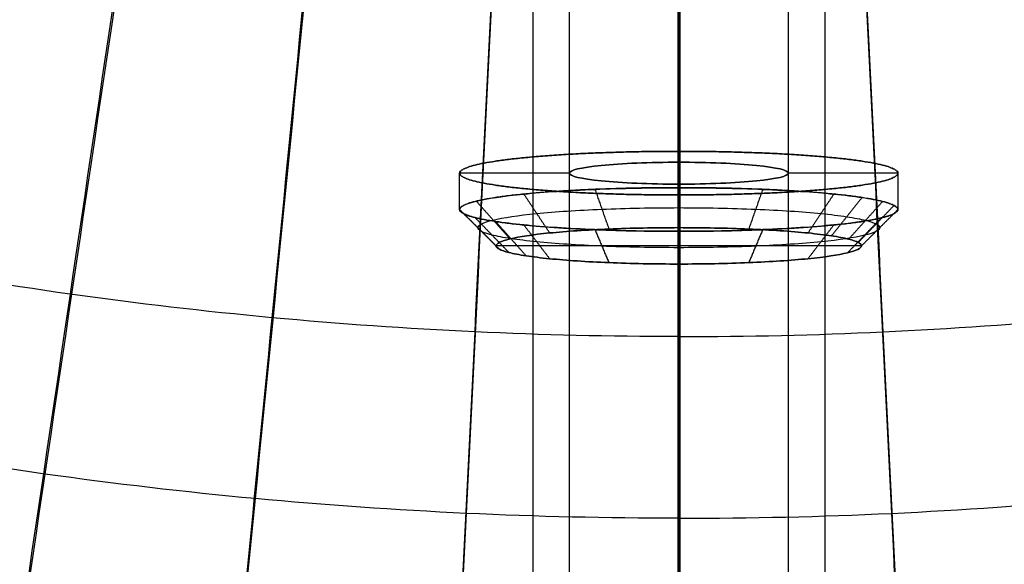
# Model space of a CAD drawing. Header units: millimetres. Extents: x -171 to 493, y -1571 to 169.
# Tile 9 of 256: x -18 to 9, y -118 to -103. Entities that reach past the tile are written whole.
import ezdxf

# ---------------------------------------------------------------- set-up
doc = ezdxf.new("R2010")
doc.units = ezdxf.units.MM
for name, color, linetype, true_color in [('Bent Two__PARTS', 7, 'Continuous', 0x000000), ('Bent Two__PARTS__Base__Rund', 7, 'Continuous', 0x000000), ('Bent Two__PARTS__Fixings', 7, 'Continuous', 0x000000), ('Bent Two__PARTS__Glass', 7, 'Continuous', 0x000000), ('Bent Two__PARTS__Screws', 7, 'Continuous', 0x666666)]:
    doc.layers.add(name, color=color, linetype=linetype, true_color=true_color)

msp = doc.modelspace()

# ---------------------------------------------------------------- linework, layer by layer
at = {"layer": 'Bent Two__PARTS'}
for points, knots in [([(160, 0, 18), (160, 160, 18), (0, 160, 18), (-160, 160, 18), (-160, 0, 18), (-160, -160, 18), (0, -160, 18), (160, -160, 18), (160, 0, 18)], [0, 0, 0, 251.327412, 251.327412, 502.654825, 502.654825, 753.982237, 753.982237, 1005.309649, 1005.309649, 1005.309649]), ([(160, 0, 16), (160, -160, 16), (0, -160, 16), (-160, -160, 16), (-160, 0, 16), (-160, 160, 16), (0, 160, 16), (160, 160, 16), (160, 0, 16)], [-1005.309649, -1005.309649, -1005.309649, -753.982237, -753.982237, -502.654825, -502.654825, -251.327412, -251.327412, 0, 0, 0]), ([(160, 0, 16), (160, 160, 16), (0, 160, 16), (-160, 160, 16), (-160, 0, 16), (-160, -160, 16), (0, -160, 16), (160, -160, 16), (160, 0, 16)], [0, 0, 0, 251.327412, 251.327412, 502.654825, 502.654825, 753.982237, 753.982237, 1005.309649, 1005.309649, 1005.309649]), ([(160, 0, 18), (160, -160, 18), (0, -160, 18), (-160, -160, 18), (-160, 0, 18), (-160, 160, 18), (0, 160, 18), (160, 160, 18), (160, 0, 18)], [-1005.309649, -1005.309649, -1005.309649, -753.982237, -753.982237, -502.654825, -502.654825, -251.327412, -251.327412, 0, 0, 0]), ([(160, 0, 17), (160, 160, 17), (0, 160, 17), (-160, 160, 17), (-160, 0, 17), (-160, -160, 17), (0, -160, 17), (160, -160, 17), (160, 0, 17)], [0, 0, 0, 251.327412, 251.327412, 502.654825, 502.654825, 753.982237, 753.982237, 1005.309649, 1005.309649, 1005.309649])]:
    msp.add_rational_spline(points, [1, 0.707106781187, 1, 0.707106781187, 1, 0.707106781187, 1, 0.707106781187, 1], degree=2, knots=knots, dxfattribs=at)
for points in [[(0, -160, 18), (0, -84.5, 18), (0, -9, 18)], [(0, -160, 16), (0, -84.5, 16), (0, -9, 16)]]:
    msp.add_open_spline(points, degree=2, dxfattribs=at)
at = {"layer": 'Bent Two__PARTS__Base__Rund'}
for points, knots in [([(150, 0, 16), (150, 150, 16), (0, 150, 16), (-150, 150, 16), (-150, 0, 16), (-150, -150, 16), (0, -150, 16), (150, -150, 16), (150, 0, 16)], [0, 0, 0, 235.619449, 235.619449, 471.238898, 471.238898, 706.858347, 706.858347, 942.477796, 942.477796, 942.477796]), ([(150, 0, 0), (150, -150, 0), (0, -150, 0), (-150, -150, 0), (-150, 0, 0), (-150, 150, 0), (0, 150, 0), (150, 150, 0), (150, 0, 0)], [-942.477796, -942.477796, -942.477796, -706.858347, -706.858347, -471.238898, -471.238898, -235.619449, -235.619449, 0, 0, 0]), ([(150, 0, 0), (150, 150, 0), (0, 150, 0), (-150, 150, 0), (-150, 0, 0), (-150, -150, 0), (0, -150, 0), (150, -150, 0), (150, 0, 0)], [0, 0, 0, 235.619449, 235.619449, 471.238898, 471.238898, 706.858347, 706.858347, 942.477796, 942.477796, 942.477796]), ([(150, 0, 16), (150, -150, 16), (0, -150, 16), (-150, -150, 16), (-150, 0, 16), (-150, 150, 16), (0, 150, 16), (150, 150, 16), (150, 0, 16)], [-942.477796, -942.477796, -942.477796, -706.858347, -706.858347, -471.238898, -471.238898, -235.619449, -235.619449, 0, 0, 0]), ([(150, 0, 8), (150, 150, 8), (0, 150, 8), (-150, 150, 8), (-150, 0, 8), (-150, -150, 8), (0, -150, 8), (150, -150, 8), (150, 0, 8)], [0, 0, 0, 235.619449, 235.619449, 471.238898, 471.238898, 706.858347, 706.858347, 942.477796, 942.477796, 942.477796])]:
    msp.add_rational_spline(points, [1, 0.707106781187, 1, 0.707106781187, 1, 0.707106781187, 1, 0.707106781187, 1], degree=2, knots=knots, dxfattribs=at)
for points in [[(0, -150, 16), (0, -79.5, 16), (0, -9, 16)], [(0, -150, 0), (0, -79.5, 0), (0, -9, 0)]]:
    msp.add_open_spline(points, degree=2, dxfattribs=at)
at = {"layer": 'Bent Two__PARTS__Fixings'}
for points in [[(-4, -8.062, 770), (-4, -82.019, 770), (-4, -155.977, 770)], [(4, -8.062, 770), (4, -82.019, 770), (4, -155.977, 770)], [(-3, -8.485, 770), (-3, -82.242, 770), (-3, -155.998, 770)], [(3, -8.485, 770), (3, -82.242, 770), (3, -155.998, 770)], [(0, -155.725, 773), (0, -82.362, 773), (0, -9, 773)], [(0, -9, 767), (0, -82.662, 767), (0, -156.325, 767)], [(0, -9, 774), (0, -82.312, 774), (0, -155.625, 774)], [(0, -9, 766), (0, -82.712, 766), (0, -156.425, 766)]]:
    msp.add_open_spline(points, degree=2, dxfattribs=at)
at = {"layer": 'Bent Two__PARTS__Glass'}
for points, knots in [([(0, -129.025, 1040), (-0.009, -129.025, 1040), (-0.017, -129.025, 1040), (-2.168, -129.025, 1040), (-4.311, -128.975, 1040), (-8.591, -128.774, 1040), (-10.729, -128.624, 1040), (-14.996, -128.223, 1040), (-17.124, -127.973, 1040), (-21.367, -127.373, 1040), (-23.482, -127.023, 1040), (-27.692, -126.225, 1040), (-29.788, -125.777, 1040), (-33.956, -124.783, 1040), (-36.029, -124.237, 1040), (-40.146, -123.05, 1040), (-42.191, -122.407, 1040), (-46.248, -121.028, 1040), (-48.261, -120.291, 1040), (-54.243, -117.939, 1040), (-58.158, -116.185, 1040), (-65.806, -112.317, 1040), (-69.539, -110.204, 1040), (-76.792, -105.639, 1040), (-80.312, -103.186, 1040), (-87.106, -97.963, 1040), (-90.381, -95.192, 1040), (-96.657, -89.356, 1040), (-99.658, -86.291, 1040), (-105.361, -79.894, 1040), (-108.063, -76.562, 1040), (-113.142, -69.66, 1040), (-115.521, -66.09, 1040), (-119.933, -58.743, 1040), (-121.967, -54.966, 1040), (-125.672, -47.239, 1040), (-127.344, -43.289, 1040), (-129.569, -37.259, 1040), (-130.264, -35.232, 1040), (-131.558, -31.147, 1040), (-132.157, -29.09, 1040), (-133.809, -22.878, 1040), (-134.716, -18.687, 1040), (-136.134, -10.236, 1040), (-136.646, -5.976, 1040), (-136.957, -1.704, 1040)], [205.667545, 205.667545, 205.667545, 205.667545, 205.693325, 205.693325, 212.121241, 212.121241, 218.549158, 218.549158, 224.977074, 224.977074, 231.404991, 231.404991, 237.832907, 237.832907, 244.260823, 244.260823, 250.68874, 250.68874, 257.116656, 257.116656, 269.972489, 269.972489, 282.828322, 282.828322, 295.684155, 295.684155, 308.539988, 308.539988, 321.39582, 321.39582, 334.251653, 334.251653, 347.107486, 347.107486, 359.963319, 359.963319, 372.819152, 372.819152, 379.247068, 379.247068, 385.674984, 385.674984, 398.530817, 398.530817, 411.38665, 411.38665, 411.38665, 411.38665]), ([(0, -111.525, 1215), (-0.009, -111.525, 1215), (-0.017, -111.525, 1215), (-1.882, -111.525, 1215), (-3.738, -111.482, 1215), (-7.447, -111.309, 1215), (-9.299, -111.18, 1215), (-12.995, -110.835, 1215), (-14.839, -110.62, 1215), (-18.516, -110.104, 1215), (-20.348, -109.803, 1215), (-23.997, -109.117, 1215), (-25.813, -108.731, 1215), (-29.426, -107.876, 1215), (-31.222, -107.407, 1215), (-34.791, -106.385, 1215), (-36.564, -105.832, 1215), (-40.082, -104.645, 1215), (-41.827, -104.011, 1215), (-47.014, -101.988, 1215), (-50.411, -100.477, 1215), (-57.048, -97.149, 1215), (-60.289, -95.331, 1215), (-66.588, -91.401, 1215), (-69.647, -89.289, 1215), (-75.554, -84.791, 1215), (-78.403, -82.405, 1215), (-83.867, -77.378, 1215), (-86.483, -74.737, 1215), (-91.456, -69.225, 1215), (-93.815, -66.353, 1215), (-98.255, -60.403, 1215), (-100.337, -57.325, 1215), (-104.206, -50.988, 1215), (-105.993, -47.73, 1215), (-109.257, -41.062, 1215), (-110.734, -37.651, 1215), (-112.707, -32.445, 1215), (-113.325, -30.694, 1215), (-114.477, -27.165, 1215), (-115.013, -25.387, 1215), (-116.494, -20.02, 1215), (-117.315, -16.396, 1215), (-118.617, -9.087, 1215), (-119.098, -5.402, 1215), (-119.407, -1.704, 1215)], [205.66362, 205.66362, 205.66362, 205.66362, 205.693325, 205.693325, 212.121241, 212.121241, 218.549158, 218.549158, 224.977074, 224.977074, 231.404991, 231.404991, 237.832907, 237.832907, 244.260823, 244.260823, 250.68874, 250.68874, 257.116656, 257.116656, 269.972489, 269.972489, 282.828322, 282.828322, 295.684155, 295.684155, 308.539988, 308.539988, 321.39582, 321.39582, 334.251653, 334.251653, 347.107486, 347.107486, 359.963319, 359.963319, 372.819152, 372.819152, 379.247068, 379.247068, 385.674984, 385.674984, 398.530817, 398.530817, 411.38665, 411.38665, 411.38665, 411.38665]), ([(0, -111.525, 1215), (0.009, -111.525, 1215), (0.017, -111.525, 1215), (1.882, -111.525, 1215), (3.738, -111.482, 1215), (7.447, -111.309, 1215), (9.299, -111.18, 1215), (12.995, -110.835, 1215), (14.839, -110.62, 1215), (18.516, -110.104, 1215), (20.348, -109.803, 1215), (23.997, -109.117, 1215), (25.813, -108.731, 1215), (29.426, -107.876, 1215), (31.222, -107.407, 1215), (34.791, -106.385, 1215), (36.564, -105.832, 1215), (40.082, -104.645, 1215), (41.827, -104.011, 1215), (47.014, -101.988, 1215), (50.411, -100.477, 1215), (57.048, -97.149, 1215), (60.289, -95.331, 1215), (66.588, -91.401, 1215), (69.647, -89.289, 1215), (75.554, -84.791, 1215), (78.403, -82.405, 1215), (83.867, -77.378, 1215), (86.483, -74.737, 1215), (91.456, -69.225, 1215), (93.815, -66.353, 1215), (98.255, -60.403, 1215), (100.337, -57.325, 1215), (104.206, -50.988, 1215), (105.993, -47.73, 1215), (109.257, -41.062, 1215), (110.734, -37.651, 1215), (112.707, -32.445, 1215), (113.325, -30.694, 1215), (114.477, -27.165, 1215), (115.013, -25.387, 1215), (116.494, -20.02, 1215), (117.315, -16.396, 1215), (118.617, -9.087, 1215), (119.098, -5.402, 1215), (119.407, -1.704, 1215)], [205.66362, 205.66362, 205.66362, 205.66362, 205.693325, 205.693325, 212.121241, 212.121241, 218.549158, 218.549158, 224.977074, 224.977074, 231.404991, 231.404991, 237.832907, 237.832907, 244.260823, 244.260823, 250.68874, 250.68874, 257.116656, 257.116656, 269.972489, 269.972489, 282.828322, 282.828322, 295.684155, 295.684155, 308.539988, 308.539988, 321.39582, 321.39582, 334.251653, 334.251653, 347.107486, 347.107486, 359.963319, 359.963319, 372.819152, 372.819152, 379.247068, 379.247068, 385.674984, 385.674984, 398.530817, 398.530817, 411.38665, 411.38665, 411.38665, 411.38665]), ([(0, -129.025, 1040), (0.009, -129.025, 1040), (0.017, -129.025, 1040), (2.168, -129.025, 1040), (4.311, -128.975, 1040), (8.591, -128.774, 1040), (10.729, -128.624, 1040), (14.996, -128.223, 1040), (17.124, -127.973, 1040), (21.367, -127.373, 1040), (23.482, -127.023, 1040), (27.692, -126.225, 1040), (29.788, -125.777, 1040), (33.956, -124.783, 1040), (36.029, -124.237, 1040), (40.146, -123.05, 1040), (42.191, -122.407, 1040), (46.248, -121.028, 1040), (48.261, -120.291, 1040), (54.243, -117.939, 1040), (58.158, -116.185, 1040), (65.806, -112.317, 1040), (69.539, -110.204, 1040), (76.792, -105.639, 1040), (80.312, -103.186, 1040), (87.106, -97.963, 1040), (90.381, -95.192, 1040), (96.657, -89.356, 1040), (99.658, -86.291, 1040), (105.361, -79.894, 1040), (108.063, -76.562, 1040), (113.142, -69.66, 1040), (115.521, -66.09, 1040), (119.933, -58.743, 1040), (121.967, -54.966, 1040), (125.672, -47.239, 1040), (127.344, -43.289, 1040), (129.569, -37.259, 1040), (130.264, -35.232, 1040), (131.558, -31.147, 1040), (132.157, -29.09, 1040), (133.809, -22.878, 1040), (134.716, -18.687, 1040), (136.134, -10.236, 1040), (136.646, -5.976, 1040), (136.957, -1.704, 1040)], [205.667545, 205.667545, 205.667545, 205.667545, 205.693325, 205.693325, 212.121241, 212.121241, 218.549158, 218.549158, 224.977074, 224.977074, 231.404991, 231.404991, 237.832907, 237.832907, 244.260823, 244.260823, 250.68874, 250.68874, 257.116656, 257.116656, 269.972489, 269.972489, 282.828322, 282.828322, 295.684155, 295.684155, 308.539988, 308.539988, 321.39582, 321.39582, 334.251653, 334.251653, 347.107486, 347.107486, 359.963319, 359.963319, 372.819152, 372.819152, 379.247068, 379.247068, 385.674984, 385.674984, 398.530817, 398.530817, 411.38665, 411.38665, 411.38665, 411.38665]), ([(0, -134, 1040.498), (-0.009, -134, 1040.498), (-2.237, -134, 1040.498), (-6.686, -133.896, 1040.498), (-13.333, -133.429, 1040.498), (-19.949, -132.65, 1040.498), (-26.523, -131.564, 1040.498), (-33.038, -130.17, 1040.498), (-39.481, -128.474, 1040.498), (-45.838, -126.477, 1040.498), (-54.179, -123.422, 1040.498), (-64.321, -118.876, 1040.498), (-75.926, -112.308, 1040.498), (-86.868, -104.684, 1040.498), (-97.048, -96.07, 1040.498), (-106.379, -86.541, 1040.498), (-114.777, -76.183, 1040.498), (-122.17, -65.085, 1040.498), (-128.493, -53.344, 1040.498), (-132.824, -43.11, 1040.498), (-135.703, -34.708, 1040.498), (-138.187, -26.179, 1040.498), (-140.537, -15.32, 1040.498), (-141.596, -6.492, 1040.498), (-141.919, -2.065, 1040.498)], [205.668449, 205.668449, 205.668449, 205.668449, 205.693325, 212.121241, 218.549158, 224.977074, 231.404991, 237.832907, 244.260823, 250.68874, 257.116656, 269.972489, 282.828322, 295.684155, 308.539988, 321.39582, 334.251653, 347.107486, 359.963319, 372.819152, 379.247068, 385.674984, 398.530817, 411.38665, 411.38665, 411.38665, 411.38665]), ([(0, -116.5, 1215.498), (-0.009, -116.5, 1215.498), (-1.95, -116.5, 1215.498), (-5.825, -116.41, 1215.498), (-11.613, -116.006, 1215.498), (-17.375, -115.333, 1215.498), (-23.101, -114.393, 1215.498), (-28.776, -113.189, 1215.498), (-34.388, -111.722, 1215.498), (-39.928, -109.995, 1215.498), (-47.197, -107.353, 1215.497), (-56.041, -103.421, 1215.497), (-66.167, -97.74, 1215.497), (-75.723, -91.141, 1215.497), (-84.625, -83.685, 1215.497), (-92.797, -75.434, 1215.497), (-100.166, -66.462, 1215.497), (-106.672, -56.842, 1215.497), (-112.255, -46.662, 1215.497), (-116.101, -37.783, 1215.497), (-118.673, -30.489, 1215.497), (-120.903, -23.082, 1215.497), (-123.041, -13.646, 1215.497), (-124.043, -5.97, 1215.497), (-124.365, -2.118, 1215.497)], [205.664803, 205.664803, 205.664803, 205.664803, 205.693325, 212.121241, 218.549158, 224.977074, 231.404991, 237.832907, 244.260823, 250.68874, 257.116656, 269.972489, 282.828322, 295.684155, 308.539988, 321.39582, 334.251653, 347.107486, 359.963319, 372.819152, 379.247068, 385.674984, 398.530817, 411.38665, 411.38665, 411.38665, 411.38665]), ([(0, -134, 1040.498), (0.009, -134, 1040.498), (2.237, -134, 1040.498), (6.686, -133.896, 1040.498), (13.333, -133.429, 1040.498), (19.949, -132.65, 1040.498), (26.523, -131.564, 1040.498), (33.038, -130.17, 1040.498), (39.481, -128.474, 1040.498), (45.838, -126.477, 1040.498), (54.179, -123.422, 1040.498), (64.321, -118.876, 1040.498), (75.926, -112.308, 1040.498), (86.868, -104.684, 1040.498), (97.048, -96.07, 1040.498), (106.379, -86.541, 1040.498), (114.777, -76.183, 1040.498), (122.17, -65.085, 1040.498), (128.493, -53.344, 1040.498), (132.824, -43.11, 1040.498), (135.703, -34.708, 1040.498), (138.187, -26.179, 1040.498), (140.537, -15.32, 1040.498), (141.596, -6.492, 1040.498), (141.919, -2.065, 1040.498)], [205.668449, 205.668449, 205.668449, 205.668449, 205.693325, 212.121241, 218.549158, 224.977074, 231.404991, 237.832907, 244.260823, 250.68874, 257.116656, 269.972489, 282.828322, 295.684155, 308.539988, 321.39582, 334.251653, 347.107486, 359.963319, 372.819152, 379.247068, 385.674984, 398.530817, 411.38665, 411.38665, 411.38665, 411.38665]), ([(0, -116.5, 1215.498), (0.009, -116.5, 1215.498), (1.95, -116.5, 1215.498), (5.825, -116.41, 1215.498), (11.613, -116.006, 1215.498), (17.375, -115.333, 1215.498), (23.101, -114.393, 1215.498), (28.776, -113.189, 1215.498), (34.388, -111.722, 1215.498), (39.928, -109.995, 1215.498), (47.197, -107.353, 1215.497), (56.041, -103.421, 1215.497), (66.167, -97.74, 1215.497), (75.723, -91.141, 1215.497), (84.625, -83.685, 1215.497), (92.797, -75.434, 1215.497), (100.166, -66.462, 1215.497), (106.672, -56.842, 1215.497), (112.255, -46.662, 1215.497), (116.101, -37.783, 1215.497), (118.673, -30.489, 1215.497), (120.903, -23.082, 1215.497), (123.041, -13.646, 1215.497), (124.043, -5.97, 1215.497), (124.365, -2.118, 1215.497)], [205.664803, 205.664803, 205.664803, 205.664803, 205.693325, 212.121241, 218.549158, 224.977074, 231.404991, 237.832907, 244.260823, 250.68874, 257.116656, 269.972489, 282.828322, 295.684155, 308.539988, 321.39582, 334.251653, 347.107486, 359.963319, 372.819152, 379.247068, 385.674984, 398.530817, 411.38665, 411.38665, 411.38665, 411.38665]), ([(-14.11, -93.055, 1389.96), (-14.966, -98.824, 1331.64), (-15.822, -104.593, 1273.32), (-17.534, -116.132, 1156.667), (-18.39, -121.902, 1098.333), (-20.958, -139.213, 923.333), (-22.67, -150.754, 806.667), (-24.382, -162.295, 690)], [-3344.647043, -3344.647043, -3344.647043, -3344.647043, -3168.809278, -3168.809278, -2992.931489, -2992.931489, -2641.175912, -2641.175912, -2641.175912, -2641.175912]), ([(-9.432, -93.593, 1389.989), (-10.004, -99.398, 1331.659), (-10.575, -105.203, 1273.33), (-11.719, -116.813, 1156.667), (-12.291, -122.618, 1098.333), (-14.006, -140.034, 923.333), (-15.15, -151.645, 806.667), (-16.293, -163.255, 690)], [-3344.675563, -3344.675563, -3344.675563, -3344.675563, -3168.809278, -3168.809278, -2992.931489, -2992.931489, -2641.175912, -2641.175912, -2641.175912, -2641.175912]), ([(-4.734, -93.917, 1389.999), (-5.02, -99.743, 1331.666), (-5.306, -105.569, 1273.333), (-5.879, -117.222, 1156.667), (-6.165, -123.048, 1098.333), (-7.023, -140.527, 923.333), (-7.596, -152.18, 806.667), (-8.168, -163.832, 690)], [-3344.685761, -3344.685761, -3344.685761, -3344.685761, -3168.809278, -3168.809278, -2992.931489, -2992.931489, -2641.175912, -2641.175912, -2641.175912, -2641.175912]), ([(-0.026, -94.025, 1390), (-0.026, -99.858, 1331.667), (-0.026, -105.691, 1273.333), (-0.026, -117.358, 1156.667), (-0.026, -123.191, 1098.333), (-0.026, -140.691, 923.333), (-0.026, -152.358, 806.667), (-0.026, -164.025, 690)], [-3344.687067, -3344.687067, -3344.687067, -3344.687067, -3168.809278, -3168.809278, -2992.931489, -2992.931489, -2641.175912, -2641.175912, -2641.175912, -2641.175912]), ([(0, -164.025, 690), (0, -152.358, 806.667), (0, -140.691, 923.333), (0, -123.191, 1098.333), (0, -117.358, 1156.667), (0, -105.691, 1273.333), (0, -99.858, 1331.667), (0, -94.025, 1390)], [0, 0, 0, 0, 351.745642, 351.745642, 527.618463, 527.618463, 703.491284, 703.491284, 703.491284, 703.491284]), ([(0, -94.025, 1390), (0, -99.858, 1331.667), (0, -105.691, 1273.333), (0, -117.358, 1156.667), (0, -123.191, 1098.333), (0, -140.691, 923.333), (0, -152.358, 806.667), (0, -164.025, 690)], [-703.491284, -703.491284, -703.491284, -703.491284, -527.618463, -527.618463, -351.745642, -351.745642, 0, 0, 0, 0]), ([(0.026, -94.025, 1390), (0.026, -99.858, 1331.667), (0.026, -105.691, 1273.333), (0.026, -117.358, 1156.667), (0.026, -123.191, 1098.333), (0.026, -140.691, 923.333), (0.026, -152.358, 806.667), (0.026, -164.025, 690)], [-3344.687067, -3344.687067, -3344.687067, -3344.687067, -3168.809278, -3168.809278, -2992.931489, -2992.931489, -2641.175912, -2641.175912, -2641.175912, -2641.175912]), ([(4.734, -93.917, 1389.999), (5.02, -99.743, 1331.666), (5.306, -105.569, 1273.333), (5.879, -117.222, 1156.667), (6.165, -123.048, 1098.333), (7.023, -140.527, 923.333), (7.596, -152.18, 806.667), (8.168, -163.832, 690)], [-3344.685761, -3344.685761, -3344.685761, -3344.685761, -3168.809278, -3168.809278, -2992.931489, -2992.931489, -2641.175912, -2641.175912, -2641.175912, -2641.175912]), ([(-14.795, -97.983, 1390.458), (-15.654, -103.751, 1332.138), (-17.37, -115.29, 1215.484), (-20.8, -138.369, 982.164), (-23.371, -155.68, 807.164), (-25.085, -167.22, 690.498)], [-3344.647043, -3344.647043, -3344.647043, -3344.647043, -3168.809278, -2992.931489, -2641.175912, -2641.175912, -2641.175912, -2641.175912]), ([(-9.889, -98.547, 1390.486), (-10.463, -104.352, 1332.157), (-11.609, -115.962, 1215.494), (-13.901, -139.182, 982.164), (-15.618, -156.598, 807.164), (-16.763, -168.208, 690.498)], [-3344.675563, -3344.675563, -3344.675563, -3344.675563, -3168.809278, -2992.931489, -2641.175912, -2641.175912, -2641.175912, -2641.175912]), ([(-4.963, -98.886, 1390.496), (-5.25, -104.713, 1332.163), (-5.824, -116.365, 1215.497), (-6.971, -139.67, 982.164), (-7.83, -157.149, 807.164), (-8.403, -168.802, 690.498)], [-3344.685761, -3344.685761, -3344.685761, -3344.685761, -3168.809278, -2992.931489, -2641.175912, -2641.175912, -2641.175912, -2641.175912]), ([(4.963, -98.886, 1390.496), (5.25, -104.713, 1332.163), (5.824, -116.365, 1215.497), (6.971, -139.67, 982.164), (7.83, -157.149, 807.164), (8.403, -168.802, 690.498)], [-3344.685761, -3344.685761, -3344.685761, -3344.685761, -3168.809278, -2992.931489, -2641.175912, -2641.175912, -2641.175912, -2641.175912]), ([(-0.026, -99, 1390.498), (-0.026, -104.833, 1332.164), (-0.026, -116.5, 1215.498), (-0.026, -139.833, 982.164), (-0.026, -157.333, 807.164), (-0.026, -169, 690.498)], [-3344.687067, -3344.687067, -3344.687067, -3344.687067, -3168.809278, -2992.931489, -2641.175912, -2641.175912, -2641.175912, -2641.175912]), ([(0, -99, 1390.498), (0, -104.833, 1332.164), (0, -110.667, 1273.831), (0, -122.333, 1157.164), (0, -128.167, 1098.831), (0, -145.667, 923.831), (0, -157.333, 807.164), (0, -169, 690.498)], [-703.491284, -703.491284, -703.491284, -703.491284, -527.618463, -527.618463, -351.745642, -351.745642, 0, 0, 0, 0]), ([(0, -169, 690.498), (0, -157.333, 807.164), (0, -145.667, 923.831), (0, -128.167, 1098.831), (0, -122.333, 1157.164), (0, -110.667, 1273.831), (0, -104.833, 1332.164), (0, -99, 1390.498)], [0, 0, 0, 0, 351.745642, 351.745642, 527.618463, 527.618463, 703.491284, 703.491284, 703.491284, 703.491284]), ([(0.026, -99, 1390.498), (0.026, -104.833, 1332.164), (0.026, -116.5, 1215.498), (0.026, -139.833, 982.164), (0.026, -157.333, 807.164), (0.026, -169, 690.498)], [-3344.687067, -3344.687067, -3344.687067, -3344.687067, -3168.809278, -2992.931489, -2641.175912, -2641.175912, -2641.175912, -2641.175912])]:
    msp.add_open_spline(points, degree=3, knots=knots, dxfattribs=at)
at = {"layer": 'Bent Two__PARTS__Screws'}
for points in [[(-3, -85.591, 1310), (-3, -96.32, 1310), (-3, -107.05, 1310)], [(0, -85.591, 1313), (0, -96.17, 1313), (0, -106.75, 1313)], [(0, -85.591, 1307), (0, -96.47, 1307), (0, -107.35, 1307)], [(3, -85.591, 1310), (3, -96.32, 1310), (3, -107.05, 1310)], [(0, -106.452, 1315.975), (0, -106.95, 1316.025), (0, -107.447, 1316.074)], [(0, -106.452, 1315.975), (0, -106.601, 1314.487), (0, -106.75, 1313)], [(-6.005, -108.045, 1310.1), (-6.005, -107.547, 1310.05), (-6.005, -107.05, 1310)], [(-3, -107.05, 1310), (-4.502, -107.05, 1310), (-6.005, -107.05, 1310)], [(6.005, -107.05, 1310), (4.502, -107.05, 1310), (3, -107.05, 1310)], [(6.005, -107.05, 1310), (6.005, -107.547, 1310.05), (6.005, -108.045, 1310.1)], [(0, -107.35, 1307), (0, -107.498, 1305.513), (0, -107.647, 1304.025)], [(-4.246, -107.622, 1314.324), (-3.892, -108.155, 1314.022), (-3.539, -108.688, 1313.72)], [(-2.298, -107.493, 1315.62), (-2.107, -108.036, 1315.21), (-1.915, -108.58, 1314.8)], [(0, -107.447, 1316.074), (0, -107.995, 1315.627), (0, -108.542, 1315.179)], [(2.298, -107.493, 1315.62), (2.107, -108.036, 1315.21), (1.915, -108.58, 1314.8)], [(4.246, -107.622, 1314.324), (3.892, -108.155, 1314.022), (3.539, -108.688, 1313.72)], [(-5.548, -107.816, 1312.386), (-5.086, -108.333, 1312.245), (-4.624, -108.849, 1312.105)], [(0, -107.647, 1304.025), (0, -108.145, 1304.075), (0, -108.642, 1304.125)], [(5.019, -107.717, 1313.38), (4.601, -108.242, 1313.156), (4.183, -108.766, 1312.933)], [(5.583, -107.825, 1312.299), (5.118, -108.341, 1312.165), (4.653, -108.857, 1312.032)], [(-6.005, -108.045, 1310.1), (-5.505, -108.542, 1310.149), (-5.005, -109.04, 1310.199)], [(-5.898, -108.157, 1308.98), (-5.407, -108.645, 1309.123), (-4.916, -109.133, 1309.266)], [(5.898, -107.933, 1311.219), (5.407, -108.44, 1311.176), (4.916, -108.947, 1311.132)], [(6.005, -108.045, 1310.1), (5.505, -108.542, 1310.149), (5.005, -109.04, 1310.199)], [(-5.583, -108.265, 1307.9), (-5.118, -108.744, 1308.133), (-4.653, -109.223, 1308.366)], [(-5.019, -108.373, 1306.819), (-4.601, -108.843, 1307.142), (-4.183, -109.313, 1307.465)], [(5.548, -108.273, 1307.813), (5.086, -108.752, 1308.053), (4.624, -109.23, 1308.293)], [(-4.246, -108.467, 1305.875), (-3.892, -108.93, 1306.276), (-3.539, -109.392, 1306.678)], [(-2.298, -108.597, 1304.579), (-2.107, -109.048, 1305.089), (-1.915, -109.5, 1305.598)], [(0, -108.542, 1315.179), (0, -109.04, 1310.199), (0, -109.538, 1305.219)], [(0, -108.642, 1304.125), (0, -109.09, 1304.672), (0, -109.538, 1305.219)], [(2.298, -108.597, 1304.579), (2.107, -109.048, 1305.089), (1.915, -109.5, 1305.598)], [(4.246, -108.467, 1305.875), (3.892, -108.93, 1306.276), (3.539, -109.392, 1306.678)], [(5.005, -109.04, 1310.199), (0, -109.04, 1310.199), (-5.005, -109.04, 1310.199)]]:
    msp.add_open_spline(points, degree=2, dxfattribs=at)
for points, knots in [([(-6.005, -107.05, 1310), (-6.005, -107.647, 1304.025), (0, -107.647, 1304.025), (6.005, -107.647, 1304.025), (6.005, -107.05, 1310), (6.005, -106.452, 1315.975), (0, -106.452, 1315.975), (-6.005, -106.452, 1315.975), (-6.005, -107.05, 1310)], [0, 0, 0, 7.853982, 7.853982, 15.707963, 15.707963, 23.561945, 23.561945, 31.415927, 31.415927, 31.415927]), ([(-6.005, -107.05, 1310), (-6.005, -106.452, 1315.975), (0, -106.452, 1315.975), (6.005, -106.452, 1315.975), (6.005, -107.05, 1310), (6.005, -107.647, 1304.025), (0, -107.647, 1304.025), (-6.005, -107.647, 1304.025), (-6.005, -107.05, 1310)], [-31.415927, -31.415927, -31.415927, -23.561945, -23.561945, -15.707963, -15.707963, -7.853982, -7.853982, 0, 0, 0]), ([(-6.005, -108.045, 1310.1), (-6.005, -107.447, 1316.074), (0, -107.447, 1316.074), (6.005, -107.447, 1316.074), (6.005, -108.045, 1310.1), (6.005, -108.642, 1304.125), (0, -108.642, 1304.125), (-6.005, -108.642, 1304.125), (-6.005, -108.045, 1310.1)], [-31.443712, -31.443712, -31.443712, -23.582784, -23.582784, -15.721856, -15.721856, -7.860928, -7.860928, 0, 0, 0])]:
    msp.add_rational_spline(points, [1, 0.707106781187, 1, 0.707106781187, 1, 0.707106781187, 1, 0.707106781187, 1], degree=2, knots=knots, dxfattribs=at)
for points, knots in [([(0, -106.75, 1313), (0.395, -106.75, 1313), (0.786, -106.758, 1312.922), (1.515, -106.788, 1312.619), (1.846, -106.81, 1312.397), (2.686, -106.894, 1311.555), (3, -106.97, 1310.793), (3, -107.129, 1309.207), (2.686, -107.205, 1308.445), (1.846, -107.289, 1307.603), (1.515, -107.312, 1307.381), (0.786, -107.342, 1307.078), (0.395, -107.35, 1307), (-0.395, -107.35, 1307), (-0.786, -107.342, 1307.078), (-1.515, -107.312, 1307.381), (-1.846, -107.289, 1307.603), (-2.686, -107.205, 1308.445), (-3, -107.129, 1309.207), (-3, -106.97, 1310.793), (-2.686, -106.894, 1311.555), (-1.846, -106.81, 1312.397), (-1.515, -106.788, 1312.619), (-0.786, -106.758, 1312.922), (-0.395, -106.75, 1313), (0, -106.75, 1313)], [-19.200247, -19.200247, -19.200247, -19.200247, -18.005578, -18.005578, -16.811006, -16.811006, -14.400186, -14.400186, -11.989365, -11.989365, -10.794794, -10.794794, -9.600124, -9.600124, -8.405454, -8.405454, -7.210882, -7.210882, -4.800062, -4.800062, -2.389242, -2.389242, -1.19467, -1.19467, 0, 0, 0, 0]), ([(0, -106.75, 1313), (-0.395, -106.75, 1313), (-0.786, -106.758, 1312.922), (-1.515, -106.788, 1312.619), (-1.846, -106.81, 1312.397), (-2.686, -106.894, 1311.555), (-3, -106.97, 1310.793), (-3, -107.129, 1309.207), (-2.686, -107.205, 1308.445), (-1.846, -107.289, 1307.603), (-1.515, -107.312, 1307.381), (-0.786, -107.342, 1307.078), (-0.395, -107.35, 1307), (0.395, -107.35, 1307), (0.786, -107.342, 1307.078), (1.515, -107.312, 1307.381), (1.846, -107.289, 1307.603), (2.686, -107.205, 1308.445), (3, -107.129, 1309.207), (3, -106.97, 1310.793), (2.686, -106.894, 1311.555), (1.846, -106.81, 1312.397), (1.515, -106.788, 1312.619), (0.786, -106.758, 1312.922), (0.395, -106.75, 1313), (0, -106.75, 1313)], [0, 0, 0, 0, 1.19467, 1.19467, 2.389242, 2.389242, 4.800062, 4.800062, 7.210882, 7.210882, 8.405454, 8.405454, 9.600124, 9.600124, 10.794794, 10.794794, 11.989365, 11.989365, 14.400186, 14.400186, 16.811006, 16.811006, 18.005578, 18.005578, 19.200247, 19.200247, 19.200247, 19.200247]), ([(-6.005, -108.045, 1310.1), (-6.005, -108.082, 1309.724), (-5.933, -108.157, 1308.973), (-5.607, -108.269, 1307.857), (-5.054, -108.375, 1306.797), (-4.037, -108.5, 1305.552), (-2.358, -108.611, 1304.436), (0, -108.658, 1303.969), (2.358, -108.611, 1304.436), (4.357, -108.478, 1305.765), (5.692, -108.279, 1307.753), (6.08, -108.085, 1309.693), (5.933, -107.932, 1311.226), (5.608, -107.821, 1312.342), (5.053, -107.714, 1313.402), (4.037, -107.59, 1314.647), (2.358, -107.478, 1315.763), (0, -107.432, 1316.23), (-2.358, -107.478, 1315.763), (-4.357, -107.611, 1314.434), (-5.692, -107.81, 1312.446), (-6.005, -107.967, 1310.882), (-6.005, -108.045, 1310.1)], [0, 0, 0, 0, 0.943233, 1.886466, 2.908465, 3.930464, 5.895696, 7.860928, 9.82616, 11.791392, 13.756624, 15.721856, 16.665089, 17.608322, 18.630321, 19.65232, 21.617552, 23.582784, 25.548016, 27.513248, 29.47848, 31.443712, 31.443712, 31.443712, 31.443712]), ([(-5.505, -108.542, 1310.149), (-5.505, -108.577, 1309.805), (-5.439, -108.646, 1309.117), (-5.14, -108.748, 1308.093), (-4.633, -108.845, 1307.121), (-3.7, -108.959, 1305.981), (-2.162, -109.062, 1304.957), (0, -109.104, 1304.529), (2.161, -109.062, 1304.957), (3.994, -108.94, 1306.175), (5.218, -108.757, 1307.999), (5.573, -108.58, 1309.776), (5.439, -108.439, 1311.182), (5.141, -108.337, 1312.205), (4.633, -108.24, 1313.177), (3.7, -108.125, 1314.318), (2.162, -108.023, 1315.342), (0, -107.98, 1315.769), (-2.161, -108.023, 1315.341), (-3.994, -108.145, 1314.123), (-5.218, -108.327, 1312.3), (-5.505, -108.471, 1310.866), (-5.505, -108.542, 1310.149)], [0, 0, 0, 0, 0.943233, 1.886466, 2.908465, 3.930464, 5.895696, 7.860928, 9.82616, 11.791392, 13.756624, 15.721856, 16.665089, 17.608322, 18.630321, 19.65232, 21.617552, 23.582784, 25.548016, 27.513248, 29.47848, 31.443712, 31.443712, 31.443712, 31.443712]), ([(-5.005, -109.04, 1310.199), (-5.005, -108.975, 1310.851), (-4.744, -108.844, 1312.154), (-3.631, -108.679, 1313.812), (-1.965, -108.568, 1314.92), (0, -108.529, 1315.308), (1.965, -108.568, 1314.92), (3.364, -108.661, 1313.989), (4.212, -108.765, 1312.952), (4.674, -108.853, 1312.068), (4.945, -108.946, 1311.138), (5.067, -109.074, 1309.86), (4.744, -109.235, 1308.244), (3.631, -109.401, 1306.586), (1.965, -109.512, 1305.478), (0, -109.551, 1305.09), (-1.965, -109.512, 1305.478), (-3.364, -109.419, 1306.409), (-4.212, -109.315, 1307.446), (-4.673, -109.227, 1308.33), (-4.945, -109.134, 1309.26), (-5.005, -109.071, 1309.886), (-5.005, -109.04, 1310.199)], [-31.443712, -31.443712, -31.443712, -31.443712, -29.47848, -27.513248, -25.548016, -23.582784, -21.617552, -19.65232, -18.630321, -17.608322, -16.665089, -15.721856, -13.756624, -11.791392, -9.82616, -7.860928, -5.895696, -3.930464, -2.908465, -1.886466, -0.943233, 0, 0, 0, 0]), ([(-5.005, -109.04, 1310.199), (-5.005, -109.071, 1309.886), (-4.945, -109.134, 1309.26), (-4.673, -109.227, 1308.33), (-4.212, -109.315, 1307.446), (-3.364, -109.419, 1306.409), (-1.965, -109.512, 1305.478), (0, -109.551, 1305.09), (1.965, -109.512, 1305.478), (3.631, -109.401, 1306.586), (4.744, -109.235, 1308.244), (5.067, -109.074, 1309.86), (4.945, -108.946, 1311.138), (4.674, -108.853, 1312.068), (4.212, -108.765, 1312.952), (3.364, -108.661, 1313.989), (1.965, -108.568, 1314.92), (0, -108.529, 1315.308), (-1.965, -108.568, 1314.92), (-3.631, -108.679, 1313.812), (-4.744, -108.844, 1312.154), (-5.005, -108.975, 1310.851), (-5.005, -109.04, 1310.199)], [0, 0, 0, 0, 0.943233, 1.886466, 2.908465, 3.930464, 5.895696, 7.860928, 9.82616, 11.791392, 13.756624, 15.721856, 16.665089, 17.608322, 18.630321, 19.65232, 21.617552, 23.582784, 25.548016, 27.513248, 29.47848, 31.443712, 31.443712, 31.443712, 31.443712])]:
    msp.add_open_spline(points, degree=3, knots=knots, dxfattribs=at)

doc.saveas('drawing.dxf')
